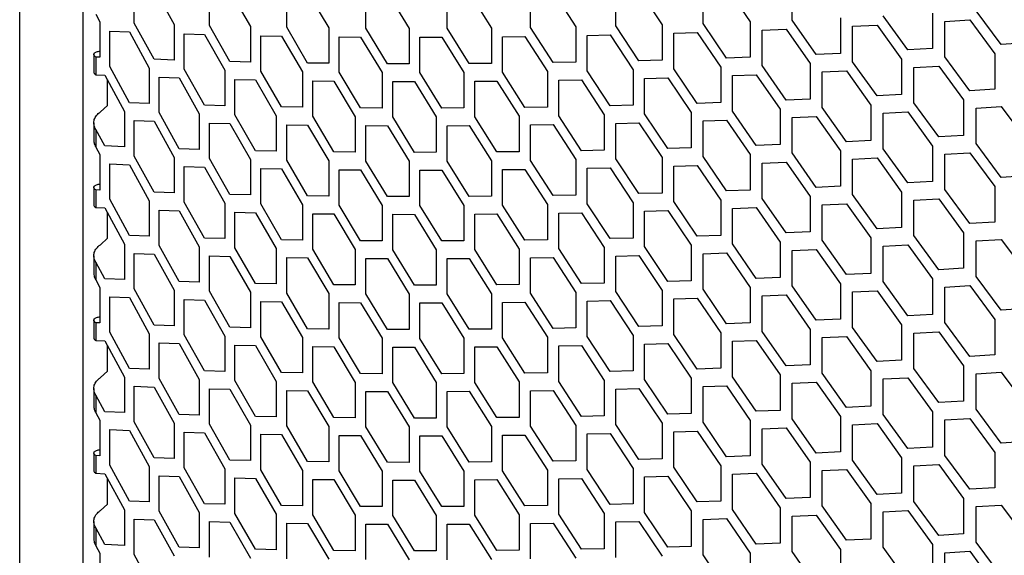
# Model space of a CAD drawing. Header units: millimetres. Extents: x 26293 to 29282, y 1612 to 3704.
# Tile 30 of 48: x 28422 to 28550, y 2936 to 3005. Entities that reach past the tile are written whole.
import ezdxf

# ---------------------------------------------------------------- set-up
doc = ezdxf.new("R2010")
doc.units = ezdxf.units.MM
doc.layers.add('1', color=7, linetype='Continuous')
doc.layers.add('5', color=251, linetype='Continuous')

msp = doc.modelspace()

# ---------------------------------------------------------------- linework, layer by layer
at = {"layer": '1'}
for p, q in [((28422.377, 2655.864), (28422.377, 3370.174)), ((28430.601, 2650.803), (28430.601, 3359.16))]:
    msp.add_line(p, q, dxfattribs=at)
at = {"layer": '5'}
for p, q in [((28437.211, 3005.028), (28437.211, 3009.611)), ((28439.778, 3009.516), (28442.363, 3004.847)), ((28510.799, 3004.988), (28510.799, 3009.57)), ((28513.85, 3009.675), (28516.92, 3005.205)), ((28522.333, 3005.422), (28522.333, 3010.005)), ((28446.935, 3004.711), (28446.935, 3009.293)), ((28449.573, 3009.225), (28452.23, 3004.582)), ((28456.926, 3004.493), (28456.926, 3009.075)), ((28459.635, 3009.034), (28462.364, 3004.418)), ((28467.183, 3004.377), (28467.183, 3008.959)), ((28469.962, 3008.946), (28472.761, 3004.358)), ((28477.702, 3004.366), (28477.702, 3008.948)), ((28480.551, 3008.963), (28483.418, 3004.404)), ((28488.48, 3004.462), (28488.48, 3009.045)), ((28491.397, 3009.089), (28494.333, 3004.559)), ((28499.513, 3004.669), (28499.513, 3009.251)), ((28502.498, 3009.325), (28505.501, 3004.825)), ((28432.246, 3006.179), (28432.766, 3005.21)), ((28528.586, 3005.702), (28528.586, 3001.119)), ((28537.295, 3001.559), (28534.113, 3005.974)), ((28540.495, 3006.317), (28540.495, 3001.735)), ((28549.381, 3002.264), (28546.134, 3006.646)), ((28432.766, 3005.21), (28432.766, 3000.628)), ((28439.778, 3000.352), (28437.211, 3005.028)), ((28442.363, 3004.847), (28442.363, 3000.265)), ((28449.573, 3000.061), (28446.935, 3004.711)), ((28452.23, 3004.582), (28452.23, 3000)), ((28459.635, 2999.869), (28456.926, 3004.493)), ((28462.364, 3004.418), (28462.364, 2999.836)), ((28469.962, 2999.781), (28467.183, 3004.377)), ((28472.761, 3004.358), (28472.761, 2999.776)), ((28480.551, 2999.799), (28477.702, 3004.366)), ((28483.418, 3004.404), (28483.418, 2999.821)), ((28491.397, 2999.924), (28488.48, 3004.462)), ((28494.333, 3004.559), (28494.333, 2999.976)), ((28502.498, 3000.16), (28499.513, 3004.669)), ((28505.501, 3004.825), (28505.501, 3000.243)), ((28513.85, 3000.51), (28510.799, 3004.988)), ((28516.92, 3005.205), (28516.92, 3000.623)), ((28525.451, 3000.976), (28522.333, 3005.422)), ((28530.159, 3004.631), (28533.32, 3004.788)), ((28530.159, 3000.049), (28530.159, 3004.631)), ((28533.32, 3004.788), (28536.498, 3000.371)), ((28542.101, 3005.263), (28545.326, 3005.452)), ((28542.101, 3000.681), (28542.101, 3005.263)), ((28545.326, 3005.452), (28548.567, 3001.067)), ((28434.03, 2999.428), (28434.03, 3004.01)), ((28434.03, 3004.01), (28436.573, 3003.907)), ((28436.573, 3003.907), (28439.134, 2999.229)), ((28443.664, 2999.078), (28443.664, 3003.66)), ((28443.664, 3003.66), (28446.278, 3003.583)), ((28446.278, 3003.583), (28448.911, 2998.931)), ((28453.566, 2998.826), (28453.566, 3003.409)), ((28453.566, 3003.409), (28456.252, 3003.359)), ((28456.252, 3003.359), (28458.956, 2998.733)), ((28463.735, 2998.676), (28463.735, 3003.258)), ((28463.735, 3003.258), (28466.491, 3003.236)), ((28466.491, 3003.236), (28469.266, 2998.638)), ((28474.167, 3003.212), (28476.992, 3003.218)), ((28474.167, 2998.63), (28474.167, 3003.212)), ((28476.992, 3003.218), (28479.837, 2998.649)), ((28484.859, 3003.272), (28487.753, 3003.307)), ((28484.859, 2998.69), (28484.859, 3003.272)), ((28487.753, 3003.307), (28490.666, 2998.767)), ((28495.807, 3003.442), (28498.77, 3003.506)), ((28495.807, 2998.86), (28495.807, 3003.442)), ((28498.77, 3003.506), (28501.75, 2998.996)), ((28507.009, 3003.723), (28510.039, 3003.818)), ((28507.009, 2999.141), (28507.009, 3003.723)), ((28510.039, 3003.818), (28513.086, 2999.338)), ((28518.461, 3004.119), (28521.557, 3004.244)), ((28518.461, 2999.537), (28518.461, 3004.119)), ((28521.557, 3004.244), (28524.67, 2999.795)), ((28552.643, 3002.472), (28549.381, 3002.264)), ((28431.965, 3000.966), (28431.965, 2998.675)), ((28432.246, 3000.65), (28432.246, 2998.359)), ((28432.766, 3000.628), (28432.246, 3000.65)), ((28516.92, 3000.623), (28513.85, 3000.51)), ((28528.586, 3001.119), (28525.451, 3000.976)), ((28540.495, 3001.735), (28537.295, 3001.559)), ((28545.326, 2996.287), (28542.101, 3000.681)), ((28548.567, 3001.067), (28548.567, 2996.485)), ((28436.573, 2994.743), (28434.03, 2999.428)), ((28442.363, 3000.265), (28439.778, 3000.352)), ((28452.23, 3000), (28449.573, 3000.061)), ((28462.364, 2999.836), (28459.635, 2999.869)), ((28472.761, 2999.776), (28469.962, 2999.781)), ((28483.418, 2999.821), (28480.551, 2999.799)), ((28494.333, 2999.976), (28491.397, 2999.924)), ((28505.501, 3000.243), (28502.498, 3000.16)), ((28513.086, 2999.338), (28513.086, 2994.755)), ((28521.557, 2995.079), (28518.461, 2999.537)), ((28524.67, 2999.795), (28524.67, 2995.213)), ((28533.32, 2995.623), (28530.159, 3000.049)), ((28536.498, 3000.371), (28536.498, 2995.789)), ((28538.094, 2999.311), (28541.297, 2999.489)), ((28538.094, 2994.729), (28538.094, 2999.311)), ((28541.297, 2999.489), (28544.518, 2995.094)), ((28432.246, 2998.359), (28433.398, 2998.309)), ((28433.398, 2998.309), (28435.935, 2993.622)), ((28439.134, 2999.229), (28439.134, 2994.647)), ((28440.422, 2993.456), (28440.422, 2998.038)), ((28440.422, 2998.038), (28443.013, 2997.953)), ((28446.278, 2994.419), (28443.664, 2999.078)), ((28448.911, 2998.931), (28448.911, 2994.349)), ((28456.252, 2994.194), (28453.566, 2998.826)), ((28458.956, 2998.733), (28458.956, 2994.151)), ((28466.491, 2994.071), (28463.735, 2998.676)), ((28469.266, 2998.638), (28469.266, 2994.056)), ((28476.992, 2994.053), (28474.167, 2998.63)), ((28479.837, 2998.649), (28479.837, 2994.066)), ((28487.753, 2994.142), (28484.859, 2998.69)), ((28490.666, 2998.767), (28490.666, 2994.185)), ((28498.77, 2994.341), (28495.807, 2998.86)), ((28501.75, 2998.996), (28501.75, 2994.413)), ((28503.247, 2997.889), (28506.254, 2997.973)), ((28506.254, 2997.973), (28509.28, 2993.483)), ((28510.039, 2994.653), (28507.009, 2999.141)), ((28514.616, 2998.246), (28517.69, 2998.361)), ((28514.616, 2993.664), (28514.616, 2998.246)), ((28517.69, 2998.361), (28520.781, 2993.902)), ((28526.233, 2998.72), (28529.372, 2998.866)), ((28526.233, 2994.137), (28526.233, 2998.72)), ((28529.372, 2998.866), (28532.528, 2994.438)), ((28433.72, 2994.387), (28433.72, 2997.715)), ((28443.013, 2997.953), (28445.623, 2993.292)), ((28450.235, 2993.171), (28450.235, 2997.754)), ((28450.235, 2997.754), (28452.897, 2997.694)), ((28452.897, 2997.694), (28455.579, 2993.06)), ((28460.316, 2992.987), (28460.316, 2997.569)), ((28460.316, 2997.569), (28463.049, 2997.537)), ((28463.049, 2997.537), (28465.8, 2992.931)), ((28470.66, 2992.906), (28470.66, 2997.488)), ((28470.66, 2997.488), (28473.463, 2997.484)), ((28473.463, 2997.484), (28476.284, 2992.905)), ((28481.266, 2997.512), (28484.138, 2997.537)), ((28481.266, 2992.93), (28481.266, 2997.512)), ((28484.138, 2997.537), (28487.028, 2992.987)), ((28492.129, 2997.645), (28495.069, 2997.699)), ((28492.129, 2993.063), (28492.129, 2997.645)), ((28495.069, 2997.699), (28498.027, 2993.179)), ((28503.247, 2993.307), (28503.247, 2997.889)), ((28536.498, 2995.789), (28533.32, 2995.623)), ((28548.567, 2996.485), (28545.326, 2996.287)), ((28432.835, 2993.547), (28433.72, 2994.387)), ((28439.134, 2994.647), (28436.573, 2994.743)), ((28448.911, 2994.349), (28446.278, 2994.419)), ((28458.956, 2994.151), (28456.252, 2994.194)), ((28490.666, 2994.185), (28487.753, 2994.142)), ((28501.75, 2994.413), (28498.77, 2994.341)), ((28513.086, 2994.755), (28510.039, 2994.653)), ((28524.67, 2995.213), (28521.557, 2995.079)), ((28532.528, 2994.438), (28532.528, 2989.856)), ((28541.297, 2990.325), (28538.094, 2994.729)), ((28544.518, 2995.094), (28544.518, 2990.512)), ((28546.134, 2994.045), (28549.381, 2994.245)), ((28549.381, 2994.245), (28552.643, 2989.871)), ((28435.935, 2993.622), (28435.935, 2989.04)), ((28443.013, 2988.788), (28440.422, 2993.456)), ((28445.623, 2993.292), (28445.623, 2988.709)), ((28452.897, 2988.53), (28450.235, 2993.171)), ((28455.579, 2993.06), (28455.579, 2988.478)), ((28463.049, 2988.373), (28460.316, 2992.987)), ((28465.8, 2992.931), (28465.8, 2988.348)), ((28469.266, 2994.056), (28466.491, 2994.071)), ((28473.463, 2988.319), (28470.66, 2992.906)), ((28476.284, 2992.905), (28476.284, 2988.323)), ((28479.837, 2994.066), (28476.992, 2994.053)), ((28484.138, 2988.373), (28481.266, 2992.93)), ((28487.028, 2992.987), (28487.028, 2988.405)), ((28495.069, 2988.535), (28492.129, 2993.063)), ((28498.027, 2993.179), (28498.027, 2988.597)), ((28506.254, 2988.809), (28503.247, 2993.307)), ((28509.28, 2993.483), (28509.28, 2988.901)), ((28517.69, 2989.196), (28514.616, 2993.664)), ((28520.781, 2993.902), (28520.781, 2989.32)), ((28522.333, 2992.821), (28525.451, 2992.956)), ((28525.451, 2992.956), (28528.586, 2988.518)), ((28529.372, 2989.701), (28526.233, 2994.137)), ((28534.113, 2993.373), (28537.295, 2993.54)), ((28534.113, 2988.791), (28534.113, 2993.373)), ((28537.295, 2993.54), (28540.495, 2989.134)), ((28546.134, 2989.463), (28546.134, 2994.045)), ((28431.965, 2992.132), (28431.965, 2989.841)), ((28437.211, 2987.845), (28437.211, 2992.427)), ((28437.211, 2992.427), (28439.778, 2992.333)), ((28439.778, 2992.333), (28442.363, 2987.663)), ((28446.935, 2987.527), (28446.935, 2992.11)), ((28446.935, 2992.11), (28449.573, 2992.042)), ((28449.573, 2992.042), (28452.23, 2987.398)), ((28456.926, 2987.309), (28456.926, 2991.891)), ((28456.926, 2991.891), (28459.635, 2991.85)), ((28459.635, 2991.85), (28462.364, 2987.234)), ((28467.183, 2987.193), (28467.183, 2991.776)), ((28467.183, 2991.776), (28469.962, 2991.762)), ((28469.962, 2991.762), (28472.761, 2987.174)), ((28477.702, 2991.765), (28480.551, 2991.78)), ((28477.702, 2987.182), (28477.702, 2991.765)), ((28480.551, 2991.78), (28483.418, 2987.22)), ((28488.48, 2991.861), (28491.397, 2991.905)), ((28488.48, 2987.279), (28488.48, 2991.861)), ((28491.397, 2991.905), (28494.333, 2987.375)), ((28499.513, 2992.067), (28502.498, 2992.141)), ((28499.513, 2987.485), (28499.513, 2992.067)), ((28502.498, 2992.141), (28505.501, 2987.641)), ((28510.799, 2992.387), (28513.85, 2992.491)), ((28510.799, 2987.804), (28510.799, 2992.387)), ((28513.85, 2992.491), (28516.92, 2988.021)), ((28522.333, 2988.239), (28522.333, 2992.821)), ((28432.246, 2991.286), (28432.246, 2988.995)), ((28433.398, 2989.145), (28432.246, 2991.286)), ((28544.518, 2990.512), (28541.297, 2990.325)), ((28435.935, 2989.04), (28433.398, 2989.145)), ((28520.781, 2989.32), (28517.69, 2989.196)), ((28532.528, 2989.856), (28529.372, 2989.701)), ((28540.495, 2989.134), (28540.495, 2984.552)), ((28549.381, 2985.08), (28546.134, 2989.463)), ((28432.246, 2988.995), (28432.766, 2988.026)), ((28432.766, 2988.026), (28432.766, 2983.444)), ((28439.778, 2983.168), (28437.211, 2987.845)), ((28445.623, 2988.709), (28443.013, 2988.788)), ((28455.579, 2988.478), (28452.897, 2988.53)), ((28465.8, 2988.348), (28463.049, 2988.373)), ((28476.284, 2988.323), (28473.463, 2988.319)), ((28487.028, 2988.405), (28484.138, 2988.373)), ((28498.027, 2988.597), (28495.069, 2988.535)), ((28509.28, 2988.901), (28506.254, 2988.809)), ((28513.85, 2983.326), (28510.799, 2987.804)), ((28516.92, 2988.021), (28516.92, 2983.439)), ((28525.451, 2983.792), (28522.333, 2988.239)), ((28528.586, 2988.518), (28528.586, 2983.936)), ((28537.295, 2984.376), (28534.113, 2988.791)), ((28542.101, 2988.08), (28545.326, 2988.268)), ((28542.101, 2983.497), (28542.101, 2988.08)), ((28545.326, 2988.268), (28548.567, 2983.884)), ((28434.03, 2982.244), (28434.03, 2986.827)), ((28434.03, 2986.827), (28436.573, 2986.724)), ((28436.573, 2986.724), (28439.134, 2982.046)), ((28442.363, 2987.663), (28442.363, 2983.081)), ((28449.573, 2982.877), (28446.935, 2987.527)), ((28452.23, 2987.398), (28452.23, 2982.816)), ((28459.635, 2982.686), (28456.926, 2987.309)), ((28462.364, 2987.234), (28462.364, 2982.652)), ((28469.962, 2982.598), (28467.183, 2987.193)), ((28472.761, 2987.174), (28472.761, 2982.592)), ((28480.551, 2982.615), (28477.702, 2987.182)), ((28483.418, 2987.22), (28483.418, 2982.638)), ((28491.397, 2982.741), (28488.48, 2987.279)), ((28494.333, 2987.375), (28494.333, 2982.793)), ((28502.498, 2982.977), (28499.513, 2987.485)), ((28505.501, 2987.641), (28505.501, 2983.059)), ((28507.009, 2986.54), (28510.039, 2986.634)), ((28507.009, 2981.957), (28507.009, 2986.54)), ((28510.039, 2986.634), (28513.086, 2982.154)), ((28518.461, 2986.935), (28521.557, 2987.06)), ((28518.461, 2982.353), (28518.461, 2986.935)), ((28521.557, 2987.06), (28524.67, 2982.612)), ((28530.159, 2987.448), (28533.32, 2987.604)), ((28530.159, 2982.865), (28530.159, 2987.448)), ((28533.32, 2987.604), (28536.498, 2983.187)), ((28443.664, 2981.894), (28443.664, 2986.477)), ((28443.664, 2986.477), (28446.278, 2986.4)), ((28446.278, 2986.4), (28448.911, 2981.748)), ((28453.566, 2981.643), (28453.566, 2986.225)), ((28453.566, 2986.225), (28456.252, 2986.175)), ((28456.252, 2986.175), (28458.956, 2981.55)), ((28463.735, 2981.493), (28463.735, 2986.075)), ((28463.735, 2986.075), (28466.491, 2986.052)), ((28466.491, 2986.052), (28469.266, 2981.455)), ((28474.167, 2986.029), (28476.992, 2986.034)), ((28474.167, 2981.446), (28474.167, 2986.029)), ((28476.992, 2986.034), (28479.837, 2981.465)), ((28484.859, 2986.089), (28487.753, 2986.123)), ((28484.859, 2981.507), (28484.859, 2986.089)), ((28487.753, 2986.123), (28490.666, 2981.583)), ((28495.807, 2986.258), (28498.77, 2986.322)), ((28495.807, 2981.676), (28495.807, 2986.258)), ((28498.77, 2986.322), (28501.75, 2981.812)), ((28552.643, 2985.289), (28549.381, 2985.08)), ((28540.495, 2984.552), (28537.295, 2984.376)), ((28431.965, 2983.783), (28431.965, 2981.492)), ((28432.246, 2983.467), (28432.246, 2981.176)), ((28432.766, 2983.444), (28432.246, 2983.467)), ((28442.363, 2983.081), (28439.778, 2983.168)), ((28452.23, 2982.816), (28449.573, 2982.877)), ((28462.364, 2982.652), (28459.635, 2982.686)), ((28494.333, 2982.793), (28491.397, 2982.741)), ((28505.501, 2983.059), (28502.498, 2982.977)), ((28516.92, 2983.439), (28513.85, 2983.326)), ((28528.586, 2983.936), (28525.451, 2983.792)), ((28533.32, 2978.44), (28530.159, 2982.865)), ((28536.498, 2983.187), (28536.498, 2978.605)), ((28545.326, 2979.104), (28542.101, 2983.497)), ((28548.567, 2983.884), (28548.567, 2979.301)), ((28436.573, 2977.559), (28434.03, 2982.244)), ((28439.134, 2982.046), (28439.134, 2977.463)), ((28446.278, 2977.235), (28443.664, 2981.894)), ((28448.911, 2981.748), (28448.911, 2977.165)), ((28456.252, 2977.01), (28453.566, 2981.643)), ((28458.956, 2981.55), (28458.956, 2976.968)), ((28466.491, 2976.888), (28463.735, 2981.493)), ((28469.266, 2981.455), (28469.266, 2976.872)), ((28472.761, 2982.592), (28469.962, 2982.598)), ((28476.992, 2976.869), (28474.167, 2981.446)), ((28479.837, 2981.465), (28479.837, 2976.883)), ((28483.418, 2982.638), (28480.551, 2982.615)), ((28487.753, 2976.959), (28484.859, 2981.507)), ((28490.666, 2981.583), (28490.666, 2977.001)), ((28498.77, 2977.158), (28495.807, 2981.676)), ((28501.75, 2981.812), (28501.75, 2977.23)), ((28510.039, 2977.469), (28507.009, 2981.957)), ((28513.086, 2982.154), (28513.086, 2977.572)), ((28521.557, 2977.896), (28518.461, 2982.353)), ((28524.67, 2982.612), (28524.67, 2978.029)), ((28526.233, 2981.536), (28529.372, 2981.682)), ((28526.233, 2976.954), (28526.233, 2981.536)), ((28529.372, 2981.682), (28532.528, 2977.254)), ((28538.094, 2982.128), (28541.297, 2982.306)), ((28538.094, 2977.545), (28538.094, 2982.128)), ((28541.297, 2982.306), (28544.518, 2977.91)), ((28432.246, 2981.176), (28433.398, 2981.126)), ((28433.398, 2981.126), (28435.935, 2976.439)), ((28433.72, 2977.203), (28433.72, 2980.531)), ((28440.422, 2976.272), (28440.422, 2980.855)), ((28440.422, 2980.855), (28443.013, 2980.769)), ((28443.013, 2980.769), (28445.623, 2976.108)), ((28450.235, 2975.988), (28450.235, 2980.57)), ((28450.235, 2980.57), (28452.897, 2980.511)), ((28452.897, 2980.511), (28455.579, 2975.877)), ((28460.316, 2975.803), (28460.316, 2980.386)), ((28460.316, 2980.386), (28463.049, 2980.354)), ((28463.049, 2980.354), (28465.8, 2975.747)), ((28470.66, 2975.722), (28470.66, 2980.304)), ((28470.66, 2980.304), (28473.463, 2980.3)), ((28473.463, 2980.3), (28476.284, 2975.722)), ((28481.266, 2980.329), (28484.138, 2980.354)), ((28481.266, 2975.747), (28481.266, 2980.329)), ((28484.138, 2980.354), (28487.028, 2975.804)), ((28492.129, 2980.462), (28495.069, 2980.516)), ((28492.129, 2975.879), (28492.129, 2980.462)), ((28495.069, 2980.516), (28498.027, 2975.995)), ((28503.247, 2980.705), (28506.254, 2980.79)), ((28503.247, 2976.123), (28503.247, 2980.705)), ((28506.254, 2980.79), (28509.28, 2976.299)), ((28514.616, 2981.063), (28517.69, 2981.177)), ((28514.616, 2976.48), (28514.616, 2981.063)), ((28517.69, 2981.177), (28520.781, 2976.718)), ((28548.567, 2979.301), (28545.326, 2979.104)), ((28524.67, 2978.029), (28521.557, 2977.896)), ((28536.498, 2978.605), (28533.32, 2978.44)), ((28544.518, 2977.91), (28544.518, 2973.328)), ((28432.835, 2976.364), (28433.72, 2977.203)), ((28435.935, 2976.439), (28435.935, 2971.856)), ((28439.134, 2977.463), (28436.573, 2977.559)), ((28448.911, 2977.165), (28446.278, 2977.235)), ((28458.956, 2976.968), (28456.252, 2977.01)), ((28469.266, 2976.872), (28466.491, 2976.888)), ((28479.837, 2976.883), (28476.992, 2976.869)), ((28490.666, 2977.001), (28487.753, 2976.959)), ((28501.75, 2977.23), (28498.77, 2977.158)), ((28513.086, 2977.572), (28510.039, 2977.469)), ((28517.69, 2972.013), (28514.616, 2976.48)), ((28520.781, 2976.718), (28520.781, 2972.136)), ((28529.372, 2972.517), (28526.233, 2976.954)), ((28532.528, 2977.254), (28532.528, 2972.672)), ((28534.113, 2976.189), (28537.295, 2976.357)), ((28537.295, 2976.357), (28540.495, 2971.95)), ((28541.297, 2973.141), (28538.094, 2977.545)), ((28546.134, 2976.861), (28549.381, 2977.061)), ((28546.134, 2972.279), (28546.134, 2976.861)), ((28549.381, 2977.061), (28552.643, 2972.687)), ((28437.211, 2970.661), (28437.211, 2975.243)), ((28437.211, 2975.243), (28439.778, 2975.149)), ((28439.778, 2975.149), (28442.363, 2970.48)), ((28443.013, 2971.604), (28440.422, 2976.272)), ((28445.623, 2976.108), (28445.623, 2971.526)), ((28452.897, 2971.346), (28450.235, 2975.988)), ((28455.579, 2975.877), (28455.579, 2971.294)), ((28463.049, 2971.189), (28460.316, 2975.803)), ((28465.8, 2975.747), (28465.8, 2971.165)), ((28473.463, 2971.136), (28470.66, 2975.722)), ((28476.284, 2975.722), (28476.284, 2971.14)), ((28484.138, 2971.189), (28481.266, 2975.747)), ((28487.028, 2975.804), (28487.028, 2971.221)), ((28495.069, 2971.351), (28492.129, 2975.879)), ((28498.027, 2975.995), (28498.027, 2971.413)), ((28506.254, 2971.625), (28503.247, 2976.123)), ((28509.28, 2976.299), (28509.28, 2971.717)), ((28510.799, 2975.203), (28513.85, 2975.307)), ((28510.799, 2970.621), (28510.799, 2975.203)), ((28513.85, 2975.307), (28516.92, 2970.838)), ((28522.333, 2975.637), (28525.451, 2975.773)), ((28522.333, 2971.055), (28522.333, 2975.637)), ((28525.451, 2975.773), (28528.586, 2971.335)), ((28534.113, 2971.607), (28534.113, 2976.189)), ((28431.965, 2974.949), (28431.965, 2972.658)), ((28432.246, 2974.103), (28432.246, 2971.812)), ((28433.398, 2971.961), (28432.246, 2974.103)), ((28446.935, 2970.344), (28446.935, 2974.926)), ((28446.935, 2974.926), (28449.573, 2974.858)), ((28449.573, 2974.858), (28452.23, 2970.215)), ((28456.926, 2970.126), (28456.926, 2974.708)), ((28456.926, 2974.708), (28459.635, 2974.667)), ((28459.635, 2974.667), (28462.364, 2970.051)), ((28467.183, 2970.01), (28467.183, 2974.592)), ((28467.183, 2974.592), (28469.962, 2974.579)), ((28469.962, 2974.579), (28472.761, 2969.991)), ((28477.702, 2974.581), (28480.551, 2974.596)), ((28477.702, 2969.999), (28477.702, 2974.581)), ((28480.551, 2974.596), (28483.418, 2970.037)), ((28488.48, 2974.677), (28491.397, 2974.722)), ((28488.48, 2970.095), (28488.48, 2974.677)), ((28491.397, 2974.722), (28494.333, 2970.191)), ((28499.513, 2974.884), (28502.498, 2974.958)), ((28499.513, 2970.302), (28499.513, 2974.884)), ((28502.498, 2974.958), (28505.501, 2970.458)), ((28532.528, 2972.672), (28529.372, 2972.517)), ((28544.518, 2973.328), (28541.297, 2973.141)), ((28432.246, 2971.812), (28432.766, 2970.843)), ((28435.935, 2971.856), (28433.398, 2971.961)), ((28445.623, 2971.526), (28443.013, 2971.604)), ((28455.579, 2971.294), (28452.897, 2971.346)), ((28487.028, 2971.221), (28484.138, 2971.189)), ((28498.027, 2971.413), (28495.069, 2971.351)), ((28509.28, 2971.717), (28506.254, 2971.625)), ((28520.781, 2972.136), (28517.69, 2972.013)), ((28528.586, 2971.335), (28528.586, 2966.752)), ((28537.295, 2967.192), (28534.113, 2971.607)), ((28540.495, 2971.95), (28540.495, 2967.368)), ((28549.381, 2967.896), (28546.134, 2972.279)), ((28432.766, 2970.843), (28432.766, 2966.26)), ((28439.778, 2965.985), (28437.211, 2970.661)), ((28442.363, 2970.48), (28442.363, 2965.897)), ((28449.573, 2965.693), (28446.935, 2970.344)), ((28452.23, 2970.215), (28452.23, 2965.632)), ((28459.635, 2965.502), (28456.926, 2970.126)), ((28462.364, 2970.051), (28462.364, 2965.469)), ((28465.8, 2971.165), (28463.049, 2971.189)), ((28469.962, 2965.414), (28467.183, 2970.01)), ((28472.761, 2969.991), (28472.761, 2965.408)), ((28476.284, 2971.14), (28473.463, 2971.136)), ((28480.551, 2965.431), (28477.702, 2969.999)), ((28483.418, 2970.037), (28483.418, 2965.454)), ((28491.397, 2965.557), (28488.48, 2970.095)), ((28494.333, 2970.191), (28494.333, 2965.609)), ((28502.498, 2965.793), (28499.513, 2970.302)), ((28505.501, 2970.458), (28505.501, 2965.875)), ((28513.85, 2966.143), (28510.799, 2970.621)), ((28516.92, 2970.838), (28516.92, 2966.256)), ((28525.451, 2966.608), (28522.333, 2971.055)), ((28530.159, 2970.264), (28533.32, 2970.421)), ((28530.159, 2965.682), (28530.159, 2970.264)), ((28533.32, 2970.421), (28536.498, 2966.004)), ((28542.101, 2970.896), (28545.326, 2971.085)), ((28542.101, 2966.314), (28542.101, 2970.896)), ((28545.326, 2971.085), (28548.567, 2966.7)), ((28434.03, 2965.061), (28434.03, 2969.643)), ((28434.03, 2969.643), (28436.573, 2969.54)), ((28436.573, 2969.54), (28439.134, 2964.862)), ((28443.664, 2964.711), (28443.664, 2969.293)), ((28443.664, 2969.293), (28446.278, 2969.216)), ((28446.278, 2969.216), (28448.911, 2964.564)), ((28453.566, 2964.459), (28453.566, 2969.041)), ((28453.566, 2969.041), (28456.252, 2968.991)), ((28456.252, 2968.991), (28458.956, 2964.366)), ((28463.735, 2964.309), (28463.735, 2968.891)), ((28463.735, 2968.891), (28466.491, 2968.869)), ((28466.491, 2968.869), (28469.266, 2964.271)), ((28474.167, 2968.845), (28476.992, 2968.85)), ((28474.167, 2964.263), (28474.167, 2968.845)), ((28476.992, 2968.85), (28479.837, 2964.281)), ((28484.859, 2968.905), (28487.753, 2968.94)), ((28484.859, 2964.323), (28484.859, 2968.905)), ((28487.753, 2968.94), (28490.666, 2964.4)), ((28495.807, 2969.075), (28498.77, 2969.139)), ((28495.807, 2964.492), (28495.807, 2969.075)), ((28498.77, 2969.139), (28501.75, 2964.628)), ((28507.009, 2969.356), (28510.039, 2969.45)), ((28507.009, 2964.774), (28507.009, 2969.356)), ((28510.039, 2969.45), (28513.086, 2964.97)), ((28518.461, 2969.752), (28521.557, 2969.877)), ((28518.461, 2965.169), (28518.461, 2969.752)), ((28521.557, 2969.877), (28524.67, 2965.428)), ((28552.643, 2968.105), (28549.381, 2967.896)), ((28431.965, 2966.599), (28431.965, 2964.308)), ((28432.246, 2966.283), (28432.246, 2963.992)), ((28432.766, 2966.26), (28432.246, 2966.283)), ((28516.92, 2966.256), (28513.85, 2966.143)), ((28528.586, 2966.752), (28525.451, 2966.608)), ((28540.495, 2967.368), (28537.295, 2967.192)), ((28545.326, 2961.92), (28542.101, 2966.314)), ((28548.567, 2966.7), (28548.567, 2962.118)), ((28436.573, 2960.376), (28434.03, 2965.061)), ((28439.134, 2964.862), (28439.134, 2960.28)), ((28442.363, 2965.897), (28439.778, 2965.985)), ((28452.23, 2965.632), (28449.573, 2965.693)), ((28462.364, 2965.469), (28459.635, 2965.502)), ((28472.761, 2965.408), (28469.962, 2965.414)), ((28483.418, 2965.454), (28480.551, 2965.431)), ((28494.333, 2965.609), (28491.397, 2965.557)), ((28505.501, 2965.875), (28502.498, 2965.793)), ((28513.086, 2964.97), (28513.086, 2960.388)), ((28521.557, 2960.712), (28518.461, 2965.169)), ((28524.67, 2965.428), (28524.67, 2960.846)), ((28533.32, 2961.256), (28530.159, 2965.682)), ((28536.498, 2966.004), (28536.498, 2961.421)), ((28538.094, 2964.944), (28541.297, 2965.122)), ((28538.094, 2960.362), (28538.094, 2964.944)), ((28541.297, 2965.122), (28544.518, 2960.727)), ((28432.246, 2963.992), (28433.398, 2963.942)), ((28433.398, 2963.942), (28435.935, 2959.255)), ((28440.422, 2959.089), (28440.422, 2963.671)), ((28440.422, 2963.671), (28443.013, 2963.585)), ((28443.013, 2963.585), (28445.623, 2958.924)), ((28446.278, 2960.052), (28443.664, 2964.711)), ((28448.911, 2964.564), (28448.911, 2959.982)), ((28456.252, 2959.827), (28453.566, 2964.459)), ((28458.956, 2964.366), (28458.956, 2959.784)), ((28466.491, 2959.704), (28463.735, 2964.309)), ((28469.266, 2964.271), (28469.266, 2959.689)), ((28476.992, 2959.686), (28474.167, 2964.263)), ((28479.837, 2964.281), (28479.837, 2959.699)), ((28487.753, 2959.775), (28484.859, 2964.323)), ((28490.666, 2964.4), (28490.666, 2959.817)), ((28498.77, 2959.974), (28495.807, 2964.492)), ((28501.75, 2964.628), (28501.75, 2960.046)), ((28503.247, 2963.522), (28506.254, 2963.606)), ((28506.254, 2963.606), (28509.28, 2959.116)), ((28510.039, 2960.286), (28507.009, 2964.774)), ((28514.616, 2963.879), (28517.69, 2963.994)), ((28514.616, 2959.297), (28514.616, 2963.879)), ((28517.69, 2963.994), (28520.781, 2959.535)), ((28526.233, 2964.352), (28529.372, 2964.498)), ((28526.233, 2959.77), (28526.233, 2964.352)), ((28529.372, 2964.498), (28532.528, 2960.071)), ((28433.72, 2960.02), (28433.72, 2963.348)), ((28450.235, 2958.804), (28450.235, 2963.386)), ((28450.235, 2963.386), (28452.897, 2963.327)), ((28452.897, 2963.327), (28455.579, 2958.693)), ((28460.316, 2958.62), (28460.316, 2963.202)), ((28460.316, 2963.202), (28463.049, 2963.17)), ((28463.049, 2963.17), (28465.8, 2958.563)), ((28470.66, 2958.538), (28470.66, 2963.121)), ((28470.66, 2963.121), (28473.463, 2963.117)), ((28473.463, 2963.117), (28476.284, 2958.538)), ((28481.266, 2963.145), (28484.138, 2963.17)), ((28481.266, 2958.563), (28481.266, 2963.145)), ((28484.138, 2963.17), (28487.028, 2958.62)), ((28492.129, 2963.278), (28495.069, 2963.332)), ((28492.129, 2958.696), (28492.129, 2963.278)), ((28495.069, 2963.332), (28498.027, 2958.812)), ((28503.247, 2958.94), (28503.247, 2963.522)), ((28536.498, 2961.421), (28533.32, 2961.256)), ((28548.567, 2962.118), (28545.326, 2961.92)), ((28432.835, 2959.18), (28433.72, 2960.02)), ((28439.134, 2960.28), (28436.573, 2960.376)), ((28448.911, 2959.982), (28446.278, 2960.052)), ((28458.956, 2959.784), (28456.252, 2959.827)), ((28490.666, 2959.817), (28487.753, 2959.775)), ((28501.75, 2960.046), (28498.77, 2959.974)), ((28513.086, 2960.388), (28510.039, 2960.286)), ((28524.67, 2960.846), (28521.557, 2960.712)), ((28529.372, 2955.334), (28526.233, 2959.77)), ((28532.528, 2960.071), (28532.528, 2955.488)), ((28541.297, 2955.958), (28538.094, 2960.362)), ((28544.518, 2960.727), (28544.518, 2956.144)), ((28546.134, 2959.678), (28549.381, 2959.877)), ((28549.381, 2959.877), (28552.643, 2955.504)), ((28435.935, 2959.255), (28435.935, 2954.673)), ((28443.013, 2954.421), (28440.422, 2959.089)), ((28445.623, 2958.924), (28445.623, 2954.342)), ((28452.897, 2954.163), (28450.235, 2958.804)), ((28455.579, 2958.693), (28455.579, 2954.111)), ((28463.049, 2954.006), (28460.316, 2958.62)), ((28465.8, 2958.563), (28465.8, 2953.981)), ((28469.266, 2959.689), (28466.491, 2959.704)), ((28473.463, 2953.952), (28470.66, 2958.538)), ((28476.284, 2958.538), (28476.284, 2953.956)), ((28479.837, 2959.699), (28476.992, 2959.686)), ((28484.138, 2954.005), (28481.266, 2958.563)), ((28487.028, 2958.62), (28487.028, 2954.038)), ((28495.069, 2954.168), (28492.129, 2958.696)), ((28498.027, 2958.812), (28498.027, 2954.23)), ((28506.254, 2954.441), (28503.247, 2958.94)), ((28509.28, 2959.116), (28509.28, 2954.533)), ((28517.69, 2954.829), (28514.616, 2959.297)), ((28520.781, 2959.535), (28520.781, 2954.952)), ((28522.333, 2958.454), (28525.451, 2958.589)), ((28525.451, 2958.589), (28528.586, 2954.151)), ((28534.113, 2959.006), (28537.295, 2959.173)), ((28534.113, 2954.423), (28534.113, 2959.006)), ((28537.295, 2959.173), (28540.495, 2954.767)), ((28546.134, 2955.095), (28546.134, 2959.678)), ((28431.965, 2957.765), (28431.965, 2955.474)), ((28437.211, 2953.478), (28437.211, 2958.06)), ((28437.211, 2958.06), (28439.778, 2957.966)), ((28439.778, 2957.966), (28442.363, 2953.296)), ((28446.935, 2953.16), (28446.935, 2957.742)), ((28446.935, 2957.742), (28449.573, 2957.674)), ((28449.573, 2957.674), (28452.23, 2953.031)), ((28456.926, 2952.942), (28456.926, 2957.524)), ((28456.926, 2957.524), (28459.635, 2957.483)), ((28459.635, 2957.483), (28462.364, 2952.867)), ((28467.183, 2952.826), (28467.183, 2957.408)), ((28467.183, 2957.408), (28469.962, 2957.395)), ((28469.962, 2957.395), (28472.761, 2952.807)), ((28477.702, 2957.397), (28480.551, 2957.412)), ((28477.702, 2952.815), (28477.702, 2957.397)), ((28480.551, 2957.412), (28483.418, 2952.853)), ((28488.48, 2957.494), (28491.397, 2957.538)), ((28488.48, 2952.911), (28488.48, 2957.494)), ((28491.397, 2957.538), (28494.333, 2953.008)), ((28499.513, 2957.7), (28502.498, 2957.774)), ((28499.513, 2953.118), (28499.513, 2957.7)), ((28502.498, 2957.774), (28505.501, 2953.274)), ((28510.799, 2958.019), (28513.85, 2958.124)), ((28510.799, 2953.437), (28510.799, 2958.019)), ((28513.85, 2958.124), (28516.92, 2953.654)), ((28522.333, 2953.871), (28522.333, 2958.454)), ((28432.246, 2956.919), (28432.246, 2954.628)), ((28433.398, 2954.777), (28432.246, 2956.919)), ((28544.518, 2956.144), (28541.297, 2955.958)), ((28435.935, 2954.673), (28433.398, 2954.777)), ((28520.781, 2954.952), (28517.69, 2954.829)), ((28532.528, 2955.488), (28529.372, 2955.334)), ((28540.495, 2954.767), (28540.495, 2950.184)), ((28549.381, 2950.713), (28546.134, 2955.095)), ((28432.246, 2954.628), (28432.766, 2953.659)), ((28432.766, 2953.659), (28432.766, 2949.077)), ((28439.778, 2948.801), (28437.211, 2953.478)), ((28445.623, 2954.342), (28443.013, 2954.421)), ((28455.579, 2954.111), (28452.897, 2954.163)), ((28465.8, 2953.981), (28463.049, 2954.006)), ((28476.284, 2953.956), (28473.463, 2953.952)), ((28487.028, 2954.038), (28484.138, 2954.005)), ((28498.027, 2954.23), (28495.069, 2954.168)), ((28509.28, 2954.533), (28506.254, 2954.441)), ((28513.85, 2948.959), (28510.799, 2953.437)), ((28516.92, 2953.654), (28516.92, 2949.072)), ((28525.451, 2949.425), (28522.333, 2953.871)), ((28528.586, 2954.151), (28528.586, 2949.569)), ((28537.295, 2950.008), (28534.113, 2954.423)), ((28542.101, 2953.712), (28545.326, 2953.901)), ((28542.101, 2949.13), (28542.101, 2953.712)), ((28545.326, 2953.901), (28548.567, 2949.516)), ((28434.03, 2947.877), (28434.03, 2952.459)), ((28434.03, 2952.459), (28436.573, 2952.357)), ((28436.573, 2952.357), (28439.134, 2947.678)), ((28442.363, 2953.296), (28442.363, 2948.714)), ((28443.664, 2947.527), (28443.664, 2952.109)), ((28443.664, 2952.109), (28446.278, 2952.032)), ((28449.573, 2948.51), (28446.935, 2953.16)), ((28452.23, 2953.031), (28452.23, 2948.449)), ((28459.635, 2948.319), (28456.926, 2952.942)), ((28462.364, 2952.867), (28462.364, 2948.285)), ((28469.962, 2948.23), (28467.183, 2952.826)), ((28472.761, 2952.807), (28472.761, 2948.225)), ((28480.551, 2948.248), (28477.702, 2952.815)), ((28483.418, 2952.853), (28483.418, 2948.271)), ((28491.397, 2948.373), (28488.48, 2952.911)), ((28494.333, 2953.008), (28494.333, 2948.425)), ((28502.498, 2948.61), (28499.513, 2953.118)), ((28505.501, 2953.274), (28505.501, 2948.692)), ((28507.009, 2952.172), (28510.039, 2952.267)), ((28507.009, 2947.59), (28507.009, 2952.172)), ((28510.039, 2952.267), (28513.086, 2947.787)), ((28518.461, 2952.568), (28521.557, 2952.693)), ((28518.461, 2947.986), (28518.461, 2952.568)), ((28521.557, 2952.693), (28524.67, 2948.244)), ((28530.159, 2953.081), (28533.32, 2953.237)), ((28530.159, 2948.498), (28530.159, 2953.081)), ((28533.32, 2953.237), (28536.498, 2948.82)), ((28446.278, 2952.032), (28448.911, 2947.38)), ((28453.566, 2947.275), (28453.566, 2951.858)), ((28453.566, 2951.858), (28456.252, 2951.808)), ((28456.252, 2951.808), (28458.956, 2947.183)), ((28463.735, 2947.125), (28463.735, 2951.708)), ((28463.735, 2951.708), (28466.491, 2951.685)), ((28466.491, 2951.685), (28469.266, 2947.087)), ((28474.167, 2951.661), (28476.992, 2951.667)), ((28474.167, 2947.079), (28474.167, 2951.661)), ((28476.992, 2951.667), (28479.837, 2947.098)), ((28484.859, 2951.722), (28487.753, 2951.756)), ((28484.859, 2947.139), (28484.859, 2951.722)), ((28487.753, 2951.756), (28490.666, 2947.216)), ((28495.807, 2951.891), (28498.77, 2951.955)), ((28495.807, 2947.309), (28495.807, 2951.891)), ((28498.77, 2951.955), (28501.75, 2947.445)), ((28552.643, 2950.921), (28549.381, 2950.713)), ((28528.586, 2949.569), (28525.451, 2949.425)), ((28540.495, 2950.184), (28537.295, 2950.008)), ((28431.965, 2949.416), (28431.965, 2947.124)), ((28432.246, 2949.099), (28432.246, 2946.808)), ((28432.766, 2949.077), (28432.246, 2949.099)), ((28442.363, 2948.714), (28439.778, 2948.801)), ((28452.23, 2948.449), (28449.573, 2948.51)), ((28462.364, 2948.285), (28459.635, 2948.319)), ((28494.333, 2948.425), (28491.397, 2948.373)), ((28505.501, 2948.692), (28502.498, 2948.61)), ((28516.92, 2949.072), (28513.85, 2948.959)), ((28533.32, 2944.073), (28530.159, 2948.498)), ((28536.498, 2948.82), (28536.498, 2944.238)), ((28545.326, 2944.737), (28542.101, 2949.13)), ((28548.567, 2949.516), (28548.567, 2944.934)), ((28436.573, 2943.192), (28434.03, 2947.877)), ((28439.134, 2947.678), (28439.134, 2943.096)), ((28446.278, 2942.868), (28443.664, 2947.527)), ((28448.911, 2947.38), (28448.911, 2942.798)), ((28456.252, 2942.643), (28453.566, 2947.275)), ((28458.956, 2947.183), (28458.956, 2942.6)), ((28466.491, 2942.52), (28463.735, 2947.125)), ((28469.266, 2947.087), (28469.266, 2942.505)), ((28472.761, 2948.225), (28469.962, 2948.23)), ((28476.992, 2942.502), (28474.167, 2947.079)), ((28479.837, 2947.098), (28479.837, 2942.515)), ((28483.418, 2948.271), (28480.551, 2948.248)), ((28487.753, 2942.591), (28484.859, 2947.139)), ((28490.666, 2947.216), (28490.666, 2942.634)), ((28498.77, 2942.791), (28495.807, 2947.309)), ((28501.75, 2947.445), (28501.75, 2942.862)), ((28510.039, 2943.102), (28507.009, 2947.59)), ((28513.086, 2947.787), (28513.086, 2943.204)), ((28521.557, 2943.529), (28518.461, 2947.986)), ((28524.67, 2948.244), (28524.67, 2943.662)), ((28526.233, 2947.169), (28529.372, 2947.315)), ((28526.233, 2942.586), (28526.233, 2947.169)), ((28529.372, 2947.315), (28532.528, 2942.887)), ((28538.094, 2947.76), (28541.297, 2947.938)), ((28538.094, 2943.178), (28538.094, 2947.76)), ((28541.297, 2947.938), (28544.518, 2943.543)), ((28432.246, 2946.808), (28433.398, 2946.758)), ((28433.398, 2946.758), (28435.935, 2942.071)), ((28433.72, 2942.836), (28433.72, 2946.164)), ((28440.422, 2941.905), (28440.422, 2946.487)), ((28440.422, 2946.487), (28443.013, 2946.402)), ((28443.013, 2946.402), (28445.623, 2941.741)), ((28450.235, 2941.62), (28450.235, 2946.203)), ((28450.235, 2946.203), (28452.897, 2946.144)), ((28452.897, 2946.144), (28455.579, 2941.509)), ((28460.316, 2941.436), (28460.316, 2946.018)), ((28460.316, 2946.018), (28463.049, 2945.986)), ((28463.049, 2945.986), (28465.8, 2941.38)), ((28470.66, 2941.355), (28470.66, 2945.937)), ((28470.66, 2945.937), (28473.463, 2945.933)), ((28473.463, 2945.933), (28476.284, 2941.355)), ((28481.266, 2945.962), (28484.138, 2945.986)), ((28481.266, 2941.379), (28481.266, 2945.962)), ((28484.138, 2945.986), (28487.028, 2941.437)), ((28492.129, 2946.094), (28495.069, 2946.149)), ((28492.129, 2941.512), (28492.129, 2946.094)), ((28495.069, 2946.149), (28498.027, 2941.628)), ((28503.247, 2946.338), (28506.254, 2946.422)), ((28503.247, 2941.756), (28503.247, 2946.338)), ((28506.254, 2946.422), (28509.28, 2941.932)), ((28514.616, 2946.695), (28517.69, 2946.81)), ((28514.616, 2942.113), (28514.616, 2946.695)), ((28517.69, 2946.81), (28520.781, 2942.351)), ((28548.567, 2944.934), (28545.326, 2944.737)), ((28439.134, 2943.096), (28436.573, 2943.192)), ((28513.086, 2943.204), (28510.039, 2943.102)), ((28524.67, 2943.662), (28521.557, 2943.529)), ((28536.498, 2944.238), (28533.32, 2944.073)), ((28544.518, 2943.543), (28544.518, 2938.961)), ((28432.835, 2941.997), (28433.72, 2942.836)), ((28435.935, 2942.071), (28435.935, 2937.489)), ((28443.013, 2937.237), (28440.422, 2941.905)), ((28448.911, 2942.798), (28446.278, 2942.868)), ((28458.956, 2942.6), (28456.252, 2942.643)), ((28469.266, 2942.505), (28466.491, 2942.52)), ((28479.837, 2942.515), (28476.992, 2942.502)), ((28490.666, 2942.634), (28487.753, 2942.591)), ((28501.75, 2942.862), (28498.77, 2942.791)), ((28509.28, 2941.932), (28509.28, 2937.35)), ((28517.69, 2937.646), (28514.616, 2942.113)), ((28520.781, 2942.351), (28520.781, 2937.769)), ((28529.372, 2938.15), (28526.233, 2942.586)), ((28532.528, 2942.887), (28532.528, 2938.305)), ((28534.113, 2941.822), (28537.295, 2941.989)), ((28537.295, 2941.989), (28540.495, 2937.583)), ((28541.297, 2938.774), (28538.094, 2943.178)), ((28546.134, 2942.494), (28549.381, 2942.694)), ((28546.134, 2937.912), (28546.134, 2942.494)), ((28549.381, 2942.694), (28552.643, 2938.32)), ((28437.211, 2936.294), (28437.211, 2940.876)), ((28437.211, 2940.876), (28439.778, 2940.782)), ((28439.778, 2940.782), (28442.363, 2936.112)), ((28445.623, 2941.741), (28445.623, 2937.159)), ((28452.897, 2936.979), (28450.235, 2941.62)), ((28455.579, 2941.509), (28455.579, 2936.927)), ((28463.049, 2936.822), (28460.316, 2941.436)), ((28465.8, 2941.38), (28465.8, 2936.797)), ((28473.463, 2936.769), (28470.66, 2941.355)), ((28476.284, 2941.355), (28476.284, 2936.772)), ((28484.138, 2936.822), (28481.266, 2941.379)), ((28487.028, 2941.437), (28487.028, 2936.854)), ((28495.069, 2936.984), (28492.129, 2941.512)), ((28498.027, 2941.628), (28498.027, 2937.046)), ((28506.254, 2937.258), (28503.247, 2941.756)), ((28510.799, 2940.836), (28513.85, 2940.94)), ((28510.799, 2936.253), (28510.799, 2940.836)), ((28513.85, 2940.94), (28516.92, 2936.471)), ((28522.333, 2941.27), (28525.451, 2941.406)), ((28522.333, 2936.688), (28522.333, 2941.27)), ((28525.451, 2941.406), (28528.586, 2936.967)), ((28534.113, 2937.24), (28534.113, 2941.822)), ((28431.965, 2940.582), (28431.965, 2938.29)), ((28432.246, 2939.735), (28432.246, 2937.444)), ((28433.398, 2937.594), (28432.246, 2939.735)), ((28446.935, 2935.976), (28446.935, 2940.559)), ((28446.935, 2940.559), (28449.573, 2940.491)), ((28449.573, 2940.491), (28452.23, 2935.847)), ((28456.926, 2935.758), (28456.926, 2940.341)), ((28456.926, 2940.341), (28459.635, 2940.3)), ((28459.635, 2940.3), (28462.364, 2935.684)), ((28467.183, 2935.642), (28467.183, 2940.225)), ((28467.183, 2940.225), (28469.962, 2940.211)), ((28469.962, 2940.211), (28472.761, 2935.623)), ((28477.702, 2940.214), (28480.551, 2940.229)), ((28477.702, 2935.631), (28477.702, 2940.214)), ((28480.551, 2940.229), (28483.418, 2935.669)), ((28488.48, 2940.31), (28491.397, 2940.354)), ((28488.48, 2935.728), (28488.48, 2940.31)), ((28491.397, 2940.354), (28494.333, 2935.824)), ((28499.513, 2940.517), (28502.498, 2940.591)), ((28499.513, 2935.934), (28499.513, 2940.517)), ((28502.498, 2940.591), (28505.501, 2936.09)), ((28532.528, 2938.305), (28529.372, 2938.15)), ((28544.518, 2938.961), (28541.297, 2938.774)), ((28432.246, 2937.444), (28432.766, 2936.475)), ((28435.935, 2937.489), (28433.398, 2937.594)), ((28445.623, 2937.159), (28443.013, 2937.237)), ((28455.579, 2936.927), (28452.897, 2936.979)), ((28465.8, 2936.797), (28463.049, 2936.822)), ((28487.028, 2936.854), (28484.138, 2936.822)), ((28498.027, 2937.046), (28495.069, 2936.984)), ((28509.28, 2937.35), (28506.254, 2937.258)), ((28520.781, 2937.769), (28517.69, 2937.646)), ((28528.586, 2936.967), (28528.586, 2932.385)), ((28537.295, 2932.825), (28534.113, 2937.24)), ((28540.495, 2937.583), (28540.495, 2933.001)), ((28549.381, 2933.529), (28546.134, 2937.912)), ((28432.766, 2936.475), (28432.766, 2931.893)), ((28439.778, 2931.617), (28437.211, 2936.294)), ((28476.284, 2936.772), (28473.463, 2936.769)), ((28513.85, 2931.776), (28510.799, 2936.253)), ((28516.92, 2936.471), (28516.92, 2931.888)), ((28525.451, 2932.241), (28522.333, 2936.688)), ((28542.101, 2936.529), (28545.326, 2936.718)), ((28542.101, 2931.946), (28542.101, 2936.529)), ((28545.326, 2936.718), (28548.567, 2932.333))]:
    msp.add_line(p, q, dxfattribs=at)
for points, knots in [([(28432.246, 3000.65), (28432.19, 3000.681), (28432.076, 3000.744), (28431.985, 3000.855), (28431.955, 3000.969), (28431.987, 3001.081), (28432.079, 3001.187), (28432.226, 3001.28), (28432.428, 3001.356), (28432.616, 3001.398), (28432.738, 3001.411), (28432.766, 3001.414)], [0, 0, 0, 0, 0.1235727, 0.2511615, 0.3682358, 0.4887052, 0.6057753, 0.7262403, 0.8433105, 0.9637755, 1, 1, 1, 1]), ([(28431.973, 2998.675), (28431.971, 2998.655), (28431.967, 2998.599), (28432.028, 2998.506), (28432.126, 2998.42), (28432.215, 2998.375), (28432.246, 2998.359)], [0, 0, 0, 0, 0.1728133, 0.4923642, 0.8211815, 1, 1, 1, 1]), ([(28432.246, 2991.286), (28432.19, 2991.377), (28432.076, 2991.561), (28431.985, 2991.849), (28431.955, 2992.14), (28431.987, 2992.423), (28432.078, 2992.701), (28432.226, 2992.966), (28432.428, 2993.214), (28432.637, 2993.406), (28432.783, 2993.511), (28432.835, 2993.547)], [0, 0, 0, 0, 0.1200566, 0.244015, 0.3577581, 0.4747997, 0.5885387, 0.705576, 0.8193151, 0.9363524, 1, 1, 1, 1]), ([(28431.973, 2989.841), (28431.971, 2989.791), (28431.967, 2989.647), (28432.028, 2989.41), (28432.126, 2989.177), (28432.215, 2989.043), (28432.246, 2988.995)], [0, 0, 0, 0, 0.1728133, 0.4923642, 0.8211815, 1, 1, 1, 1]), ([(28432.246, 2983.467), (28432.19, 2983.498), (28432.076, 2983.56), (28431.985, 2983.671), (28431.955, 2983.786), (28431.987, 2983.897), (28432.079, 2984.004), (28432.226, 2984.097), (28432.428, 2984.172), (28432.616, 2984.215), (28432.738, 2984.228), (28432.766, 2984.231)], [0, 0, 0, 0, 0.1235727, 0.2511615, 0.3682358, 0.4887052, 0.6057753, 0.7262403, 0.8433105, 0.9637755, 1, 1, 1, 1]), ([(28431.973, 2981.492), (28431.971, 2981.472), (28431.967, 2981.415), (28432.028, 2981.323), (28432.126, 2981.237), (28432.215, 2981.191), (28432.246, 2981.176)], [0, 0, 0, 0, 0.1728133, 0.4923642, 0.8211815, 1, 1, 1, 1]), ([(28432.246, 2974.103), (28432.19, 2974.193), (28432.076, 2974.377), (28431.985, 2974.665), (28431.955, 2974.956), (28431.987, 2975.239), (28432.078, 2975.518), (28432.226, 2975.782), (28432.428, 2976.03), (28432.637, 2976.223), (28432.783, 2976.327), (28432.835, 2976.364)], [0, 0, 0, 0, 0.1200566, 0.244015, 0.3577581, 0.4747997, 0.5885387, 0.705576, 0.8193151, 0.9363524, 1, 1, 1, 1]), ([(28431.973, 2972.658), (28431.971, 2972.607), (28431.967, 2972.463), (28432.028, 2972.226), (28432.126, 2971.994), (28432.215, 2971.859), (28432.246, 2971.812)], [0, 0, 0, 0, 0.1728133, 0.4923642, 0.8211815, 1, 1, 1, 1]), ([(28432.246, 2966.283), (28432.19, 2966.314), (28432.076, 2966.377), (28431.985, 2966.487), (28431.955, 2966.602), (28431.987, 2966.714), (28432.079, 2966.82), (28432.226, 2966.913), (28432.428, 2966.989), (28432.616, 2967.031), (28432.738, 2967.044), (28432.766, 2967.047)], [0, 0, 0, 0, 0.1235727, 0.2511615, 0.3682358, 0.4887052, 0.6057753, 0.7262403, 0.8433105, 0.9637755, 1, 1, 1, 1]), ([(28431.973, 2964.308), (28431.971, 2964.288), (28431.967, 2964.231), (28432.028, 2964.139), (28432.126, 2964.053), (28432.215, 2964.008), (28432.246, 2963.992)], [0, 0, 0, 0, 0.1728133, 0.4923642, 0.8211815, 1, 1, 1, 1]), ([(28432.246, 2956.919), (28432.19, 2957.01), (28432.076, 2957.193), (28431.985, 2957.482), (28431.955, 2957.773), (28431.987, 2958.055), (28432.078, 2958.334), (28432.226, 2958.598), (28432.428, 2958.847), (28432.637, 2959.039), (28432.783, 2959.143), (28432.835, 2959.18)], [0, 0, 0, 0, 0.1200566, 0.244015, 0.3577581, 0.4747997, 0.5885387, 0.705576, 0.8193151, 0.9363524, 1, 1, 1, 1]), ([(28431.973, 2955.474), (28431.971, 2955.424), (28431.967, 2955.28), (28432.028, 2955.042), (28432.126, 2954.81), (28432.215, 2954.675), (28432.246, 2954.628)], [0, 0, 0, 0, 0.1728133, 0.4923642, 0.8211815, 1, 1, 1, 1]), ([(28432.246, 2949.099), (28432.19, 2949.13), (28432.076, 2949.193), (28431.985, 2949.304), (28431.955, 2949.418), (28431.987, 2949.53), (28432.079, 2949.636), (28432.226, 2949.73), (28432.428, 2949.805), (28432.616, 2949.848), (28432.738, 2949.86), (28432.766, 2949.863)], [0, 0, 0, 0, 0.1235727, 0.2511615, 0.3682358, 0.4887052, 0.6057753, 0.7262403, 0.8433105, 0.9637755, 1, 1, 1, 1]), ([(28431.973, 2947.124), (28431.971, 2947.105), (28431.967, 2947.048), (28432.028, 2946.955), (28432.126, 2946.869), (28432.215, 2946.824), (28432.246, 2946.808)], [0, 0, 0, 0, 0.1728133, 0.4923642, 0.8211815, 1, 1, 1, 1]), ([(28432.246, 2939.735), (28432.19, 2939.826), (28432.076, 2940.01), (28431.985, 2940.298), (28431.955, 2940.589), (28431.987, 2940.872), (28432.078, 2941.151), (28432.226, 2941.415), (28432.428, 2941.663), (28432.637, 2941.855), (28432.783, 2941.96), (28432.835, 2941.997)], [0, 0, 0, 0, 0.1200566, 0.244015, 0.3577581, 0.4747997, 0.5885387, 0.705576, 0.8193151, 0.9363524, 1, 1, 1, 1]), ([(28431.973, 2938.29), (28431.971, 2938.24), (28431.967, 2938.096), (28432.028, 2937.859), (28432.126, 2937.626), (28432.215, 2937.492), (28432.246, 2937.444)], [0, 0, 0, 0, 0.1728133, 0.4923642, 0.8211815, 1, 1, 1, 1])]:
    msp.add_open_spline(points, degree=3, knots=knots, dxfattribs=at)

doc.saveas('drawing.dxf')
